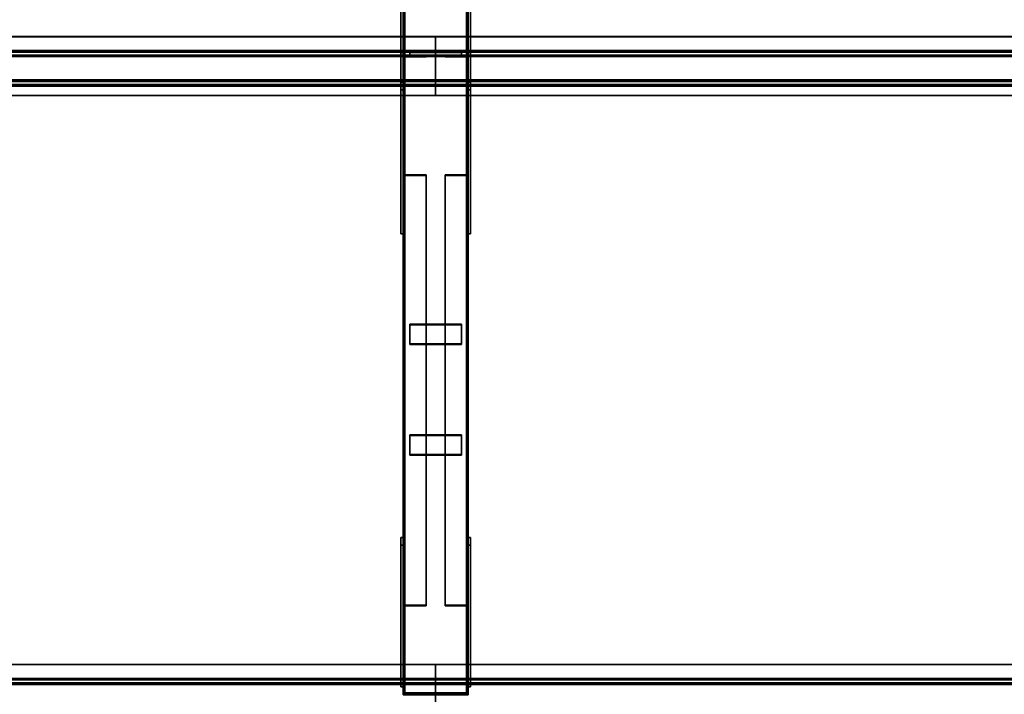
# Model space of a CAD drawing. Extents: x 13429 to 13460.1, y 572.8 to 605.1.
# Tile 77 of 256: x 13436.6 to 13438.5, y 580.3 to 581.6. Entities that reach past the tile are written whole.
import ezdxf

# ---------------------------------------------------------------- set-up
doc = ezdxf.new("R2010")
doc.units = 0
doc.header["$LTSCALE"] = 150
doc.header["$MEASUREMENT"] = 0
doc.layers.add('3DFACE_PLATE', color=7, linetype='CONTINUOUS')
doc.layers.add('3DFACE_SHAPE', color=7, linetype='CONTINUOUS')

msp = doc.modelspace()

# ---------------------------------------------------------------- linework, layer by layer
at = {"layer": '3DFACE_PLATE', "color": 6}
for points, invisible_edges in [([(13437.3358, 581.4783, 0.3474), (13437.3358, 581.4634, 0.4966), (13437.3358, 581.752, 0.3747)], 2), ([(13437.3358, 581.4634, 0.4966), (13437.3358, 581.737, 0.524), (13437.3358, 581.752, 0.3747)], 12), ([(13437.3358, 581.752, 0.3747), (13437.3408, 581.752, 0.3747), (13437.3358, 581.4783, 0.3474)], 2), ([(13437.3408, 581.752, 0.3747), (13437.3408, 581.4783, 0.3474), (13437.3358, 581.4783, 0.3474)], 12), ([(13437.3408, 581.752, 0.3747), (13437.3408, 581.737, 0.524), (13437.3408, 581.4783, 0.3474)], 2), ([(13437.4658, 581.4783, 0.3474), (13437.4658, 581.4634, 0.4966), (13437.4658, 581.752, 0.3747)], 2), ([(13437.4658, 581.4634, 0.4966), (13437.4658, 581.737, 0.524), (13437.4658, 581.752, 0.3747)], 12), ([(13437.4658, 581.752, 0.3747), (13437.4708, 581.752, 0.3747), (13437.4658, 581.4783, 0.3474)], 2), ([(13437.4708, 581.752, 0.3747), (13437.4708, 581.4783, 0.3474), (13437.4658, 581.4783, 0.3474)], 12), ([(13437.4708, 581.752, 0.3747), (13437.4708, 581.737, 0.524), (13437.4708, 581.4783, 0.3474)], 2), ([(13437.3358, 581.4634, 0.4966), (13437.3408, 581.4634, 0.4966), (13437.3358, 581.737, 0.524)], 2), ([(13437.3408, 581.4634, 0.4966), (13437.3408, 581.737, 0.524), (13437.3358, 581.737, 0.524)], 12), ([(13437.3408, 581.737, 0.524), (13437.3408, 581.4634, 0.4966), (13437.3408, 581.4783, 0.3474)], 12), ([(13437.4658, 581.4634, 0.4966), (13437.4708, 581.4634, 0.4966), (13437.4658, 581.737, 0.524)], 2), ([(13437.4708, 581.4634, 0.4966), (13437.4708, 581.737, 0.524), (13437.4658, 581.737, 0.524)], 12), ([(13437.4708, 581.737, 0.524), (13437.4708, 581.4634, 0.4966), (13437.4708, 581.4783, 0.3474)], 12), ([(13437.3358, 581.5354, 0.15), (13437.3358, 581.5354, 0), (13437.3358, 581.1854, 0.15)], 2), ([(13437.3358, 581.5354, 0), (13437.3358, 581.1854, 0), (13437.3358, 581.1854, 0.15)], 12), ([(13437.3358, 581.1854, 0.15), (13437.3408, 581.1854, 0.15), (13437.3358, 581.5354, 0.15)], 2), ([(13437.3408, 581.1854, 0.15), (13437.3408, 581.5354, 0.15), (13437.3358, 581.5354, 0.15)], 12), ([(13437.3358, 581.5354, 0), (13437.3408, 581.5354, 0), (13437.3358, 581.1854, 0)], 2), ([(13437.3408, 581.5354, 0), (13437.3408, 581.1854, 0), (13437.3358, 581.1854, 0)], 12), ([(13437.3358, 581.5354, 0.15), (13437.3408, 581.5354, 0.15), (13437.3358, 581.5354, 0)], 2), ([(13437.3408, 581.5354, 0.15), (13437.3408, 581.5354, 0), (13437.3358, 581.5354, 0)], 12), ([(13437.3408, 581.1854, 0.15), (13437.3408, 581.1854, 0), (13437.3408, 581.5354, 0.15)], 2), ([(13437.3408, 581.1854, 0), (13437.3408, 581.5354, 0), (13437.3408, 581.5354, 0.15)], 12), ([(13437.4533, 581.5355, 0.3054), (13437.4533, 581.5355, 0.2654), (13437.3533, 581.5355, 0.3054)], 2), ([(13437.4533, 581.5355, 0.2654), (13437.3533, 581.5355, 0.2654), (13437.3533, 581.5355, 0.3054)], 12), ([(13437.3533, 581.5355, 0.3054), (13437.3533, 581.5305, 0.3054), (13437.4533, 581.5355, 0.3054)], 2), ([(13437.3533, 581.5305, 0.3054), (13437.4533, 581.5305, 0.3054), (13437.4533, 581.5355, 0.3054)], 12), ([(13437.3533, 581.5355, 0.2654), (13437.3533, 581.5305, 0.2654), (13437.3533, 581.5355, 0.3054)], 2), ([(13437.3533, 581.5305, 0.2654), (13437.3533, 581.5305, 0.3054), (13437.3533, 581.5355, 0.3054)], 12), ([(13437.4533, 581.5355, 0.2654), (13437.4533, 581.5305, 0.2654), (13437.3533, 581.5355, 0.2654)], 2), ([(13437.4533, 581.5305, 0.2654), (13437.3533, 581.5305, 0.2654), (13437.3533, 581.5355, 0.2654)], 12), ([(13437.4533, 581.5355, 0.2334), (13437.4533, 581.5355, 0.1934), (13437.3533, 581.5355, 0.2334)], 2), ([(13437.4533, 581.5355, 0.1934), (13437.3533, 581.5355, 0.1934), (13437.3533, 581.5355, 0.2334)], 12), ([(13437.3533, 581.5355, 0.2334), (13437.3533, 581.5305, 0.2334), (13437.4533, 581.5355, 0.2334)], 2), ([(13437.3533, 581.5305, 0.2334), (13437.4533, 581.5305, 0.2334), (13437.4533, 581.5355, 0.2334)], 12), ([(13437.3533, 581.5355, 0.1934), (13437.3533, 581.5305, 0.1934), (13437.3533, 581.5355, 0.2334)], 2), ([(13437.3533, 581.5305, 0.1934), (13437.3533, 581.5305, 0.2334), (13437.3533, 581.5355, 0.2334)], 12), ([(13437.4533, 581.5355, 0.1934), (13437.4533, 581.5305, 0.1934), (13437.3533, 581.5355, 0.1934)], 2), ([(13437.4533, 581.5305, 0.1934), (13437.3533, 581.5305, 0.1934), (13437.3533, 581.5355, 0.1934)], 12), ([(13437.3533, 581.5305, 0.3054), (13437.3533, 581.5305, 0.2654), (13437.4533, 581.5305, 0.3054)], 2), ([(13437.3533, 581.5305, 0.2654), (13437.4533, 581.5305, 0.2654), (13437.4533, 581.5305, 0.3054)], 12), ([(13437.3533, 581.5305, 0.2334), (13437.3533, 581.5305, 0.1934), (13437.4533, 581.5305, 0.2334)], 2), ([(13437.3533, 581.5305, 0.1934), (13437.4533, 581.5305, 0.1934), (13437.4533, 581.5305, 0.2334)], 12), ([(13437.4533, 581.5355, 0.3054), (13437.4533, 581.5305, 0.3054), (13437.4533, 581.5355, 0.2654)], 2), ([(13437.4533, 581.5305, 0.3054), (13437.4533, 581.5305, 0.2654), (13437.4533, 581.5355, 0.2654)], 12), ([(13437.4533, 581.5355, 0.2334), (13437.4533, 581.5305, 0.2334), (13437.4533, 581.5355, 0.1934)], 2), ([(13437.4533, 581.5305, 0.2334), (13437.4533, 581.5305, 0.1934), (13437.4533, 581.5355, 0.1934)], 12), ([(13437.4658, 581.5354, 0.15), (13437.4658, 581.5354, 0), (13437.4658, 581.1854, 0.15)], 2), ([(13437.4658, 581.5354, 0), (13437.4658, 581.1854, 0), (13437.4658, 581.1854, 0.15)], 12), ([(13437.4658, 581.1854, 0.15), (13437.4708, 581.1854, 0.15), (13437.4658, 581.5354, 0.15)], 2), ([(13437.4708, 581.1854, 0.15), (13437.4708, 581.5354, 0.15), (13437.4658, 581.5354, 0.15)], 12), ([(13437.4658, 581.5354, 0), (13437.4708, 581.5354, 0), (13437.4658, 581.1854, 0)], 2), ([(13437.4708, 581.5354, 0), (13437.4708, 581.1854, 0), (13437.4658, 581.1854, 0)], 12), ([(13437.4658, 581.5354, 0.15), (13437.4708, 581.5354, 0.15), (13437.4658, 581.5354, 0)], 2), ([(13437.4708, 581.5354, 0.15), (13437.4708, 581.5354, 0), (13437.4658, 581.5354, 0)], 12), ([(13437.4708, 581.1854, 0.15), (13437.4708, 581.1854, 0), (13437.4708, 581.5354, 0.15)], 2), ([(13437.4708, 581.1854, 0), (13437.4708, 581.5354, 0), (13437.4708, 581.5354, 0.15)], 12), ([(13437.3358, 581.4783, 0.3474), (13437.3408, 581.4783, 0.3474), (13437.3358, 581.4634, 0.4966)], 2), ([(13437.3408, 581.4783, 0.3474), (13437.3408, 581.4634, 0.4966), (13437.3358, 581.4634, 0.4966)], 12), ([(13437.4658, 581.4783, 0.3474), (13437.4708, 581.4783, 0.3474), (13437.4658, 581.4634, 0.4966)], 2), ([(13437.4708, 581.4783, 0.3474), (13437.4708, 581.4634, 0.4966), (13437.4658, 581.4634, 0.4966)], 12), ([(13437.3358, 581.1854, 0), (13437.3408, 581.1854, 0), (13437.3358, 581.1854, 0.15)], 2), ([(13437.3408, 581.1854, 0), (13437.3408, 581.1854, 0.15), (13437.3358, 581.1854, 0.15)], 12), ([(13437.4658, 581.1854, 0), (13437.4708, 581.1854, 0), (13437.4658, 581.1854, 0.15)], 2), ([(13437.4708, 581.1854, 0), (13437.4708, 581.1854, 0.15), (13437.4658, 581.1854, 0.15)], 12), ([(13437.4533, 580.9731, 0.195), (13437.4533, 581.011, 0.1825), (13437.3533, 580.9731, 0.195)], 2), ([(13437.4533, 581.011, 0.1825), (13437.3533, 581.011, 0.1825), (13437.3533, 580.9731, 0.195)], 12), ([(13437.3533, 581.011, 0.1825), (13437.3533, 581.0095, 0.1777), (13437.3533, 580.9731, 0.195)], 2), ([(13437.4533, 581.011, 0.1825), (13437.4533, 581.0095, 0.1777), (13437.3533, 581.011, 0.1825)], 2), ([(13437.4533, 581.0095, 0.1777), (13437.3533, 581.0095, 0.1777), (13437.3533, 581.011, 0.1825)], 12), ([(13437.3533, 580.9715, 0.1903), (13437.3533, 581.0095, 0.1777), (13437.4533, 580.9715, 0.1903)], 2), ([(13437.3533, 581.0095, 0.1777), (13437.4533, 581.0095, 0.1777), (13437.4533, 580.9715, 0.1903)], 12), ([(13437.3533, 581.0095, 0.1777), (13437.3533, 580.9715, 0.1903), (13437.3533, 580.9731, 0.195)], 12), ([(13437.4533, 580.9731, 0.195), (13437.4533, 580.9715, 0.1903), (13437.4533, 581.011, 0.1825)], 2), ([(13437.4533, 580.9715, 0.1903), (13437.4533, 581.0095, 0.1777), (13437.4533, 581.011, 0.1825)], 12), ([(13437.3533, 580.9731, 0.195), (13437.3533, 580.9715, 0.1903), (13437.4533, 580.9731, 0.195)], 2), ([(13437.3533, 580.9715, 0.1903), (13437.4533, 580.9715, 0.1903), (13437.4533, 580.9731, 0.195)], 12), ([(13437.4533, 580.7594, 0.2655), (13437.4533, 580.7974, 0.253), (13437.3533, 580.7594, 0.2655)], 2), ([(13437.4533, 580.7974, 0.253), (13437.3533, 580.7974, 0.253), (13437.3533, 580.7594, 0.2655)], 12), ([(13437.3533, 580.7974, 0.253), (13437.3533, 580.7958, 0.2482), (13437.3533, 580.7594, 0.2655)], 2), ([(13437.4533, 580.7974, 0.253), (13437.4533, 580.7958, 0.2482), (13437.3533, 580.7974, 0.253)], 2), ([(13437.4533, 580.7958, 0.2482), (13437.3533, 580.7958, 0.2482), (13437.3533, 580.7974, 0.253)], 12), ([(13437.3533, 580.7578, 0.2608), (13437.3533, 580.7958, 0.2482), (13437.4533, 580.7578, 0.2608)], 2), ([(13437.3533, 580.7958, 0.2482), (13437.4533, 580.7958, 0.2482), (13437.4533, 580.7578, 0.2608)], 12), ([(13437.3533, 580.7958, 0.2482), (13437.3533, 580.7578, 0.2608), (13437.3533, 580.7594, 0.2655)], 12), ([(13437.4533, 580.7594, 0.2655), (13437.4533, 580.7578, 0.2608), (13437.4533, 580.7974, 0.253)], 2), ([(13437.4533, 580.7578, 0.2608), (13437.4533, 580.7958, 0.2482), (13437.4533, 580.7974, 0.253)], 12), ([(13437.3533, 580.7594, 0.2655), (13437.3533, 580.7578, 0.2608), (13437.4533, 580.7594, 0.2655)], 2), ([(13437.3533, 580.7578, 0.2608), (13437.4533, 580.7578, 0.2608), (13437.4533, 580.7594, 0.2655)], 12), ([(13437.3358, 580.3252, 0.2321), (13437.3358, 580.3102, 0.3813), (13437.3358, 580.5988, 0.2594)], 2), ([(13437.3358, 580.3102, 0.3813), (13437.3358, 580.5839, 0.4087), (13437.3358, 580.5988, 0.2594)], 12), ([(13437.3408, 580.3252, 0.2321), (13437.3358, 580.3252, 0.2321), (13437.3408, 580.5988, 0.2594)], 2), ([(13437.3358, 580.3252, 0.2321), (13437.3358, 580.5988, 0.2594), (13437.3408, 580.5988, 0.2594)], 12), ([(13437.3408, 580.5988, 0.2594), (13437.3358, 580.5988, 0.2594), (13437.3408, 580.5839, 0.4087)], 2), ([(13437.3358, 580.5988, 0.2594), (13437.3358, 580.5839, 0.4087), (13437.3408, 580.5839, 0.4087)], 12), ([(13437.3408, 580.5988, 0.2594), (13437.3408, 580.5839, 0.4087), (13437.3408, 580.3252, 0.2321)], 2), ([(13437.4658, 580.3252, 0.2321), (13437.4658, 580.3102, 0.3813), (13437.4658, 580.5988, 0.2594)], 2), ([(13437.4658, 580.3102, 0.3813), (13437.4658, 580.5839, 0.4087), (13437.4658, 580.5988, 0.2594)], 12), ([(13437.4708, 580.3252, 0.2321), (13437.4658, 580.3252, 0.2321), (13437.4708, 580.5988, 0.2594)], 2), ([(13437.4658, 580.3252, 0.2321), (13437.4658, 580.5988, 0.2594), (13437.4708, 580.5988, 0.2594)], 12), ([(13437.4708, 580.5988, 0.2594), (13437.4658, 580.5988, 0.2594), (13437.4708, 580.5839, 0.4087)], 2), ([(13437.4658, 580.5988, 0.2594), (13437.4658, 580.5839, 0.4087), (13437.4708, 580.5839, 0.4087)], 12), ([(13437.4708, 580.5988, 0.2594), (13437.4708, 580.5839, 0.4087), (13437.4708, 580.3252, 0.2321)], 2), ([(13437.3408, 580.5839, 0.4087), (13437.3358, 580.5839, 0.4087), (13437.3408, 580.3102, 0.3813)], 2), ([(13437.3358, 580.5839, 0.4087), (13437.3358, 580.3102, 0.3813), (13437.3408, 580.3102, 0.3813)], 12), ([(13437.3408, 580.5839, 0.4087), (13437.3408, 580.3102, 0.3813), (13437.3408, 580.3252, 0.2321)], 12), ([(13437.4708, 580.5839, 0.4087), (13437.4658, 580.5839, 0.4087), (13437.4708, 580.3102, 0.3813)], 2), ([(13437.4658, 580.5839, 0.4087), (13437.4658, 580.3102, 0.3813), (13437.4708, 580.3102, 0.3813)], 12), ([(13437.4708, 580.5839, 0.4087), (13437.4708, 580.3102, 0.3813), (13437.4708, 580.3252, 0.2321)], 12), ([(13437.3408, 580.3102, 0.3813), (13437.3358, 580.3102, 0.3813), (13437.3408, 580.3252, 0.2321)], 2), ([(13437.3358, 580.3102, 0.3813), (13437.3358, 580.3252, 0.2321), (13437.3408, 580.3252, 0.2321)], 12), ([(13437.4708, 580.3102, 0.3813), (13437.4658, 580.3102, 0.3813), (13437.4708, 580.3252, 0.2321)], 2), ([(13437.4658, 580.3102, 0.3813), (13437.4658, 580.3252, 0.2321), (13437.4708, 580.3252, 0.2321)], 12)]:
    msp.add_3dface(points, dxfattribs=dict(at, invisible_edges=invisible_edges))
at = {"layer": '3DFACE_SHAPE', "color": 13}
for points, invisible_edges in [([(13437.3408, 580.296, 0.03), (13437.3408, 585.146, 0.03), (13437.3408, 580.296, -0.02)], 2), ([(13437.3408, 585.146, 0.03), (13437.3408, 585.146, -0.02), (13437.3408, 580.296, -0.02)], 12), ([(13437.3439, 580.296, 0.03), (13437.3439, 585.146, 0.03), (13437.3408, 580.296, 0.03)], 2), ([(13437.3439, 585.146, 0.03), (13437.3408, 585.146, 0.03), (13437.3408, 580.296, 0.03)], 12), ([(13437.3408, 580.296, -0.02), (13437.3408, 585.146, -0.02), (13437.4658, 580.296, -0.02)], 2), ([(13437.3408, 585.146, -0.02), (13437.4658, 585.146, -0.02), (13437.4658, 580.296, -0.02)], 12), ([(13437.3408, 580.3, 0.3501), (13437.3408, 585.146, 0.8348), (13437.3439, 580.3, 0.3501)], 2), ([(13437.3408, 585.146, 0.8348), (13437.3439, 585.146, 0.8348), (13437.3439, 580.3, 0.3501)], 12), ([(13437.3408, 585.141, 0.8845), (13437.3408, 585.146, 0.8348), (13437.3408, 580.3, 0.3501)], 12), ([(13437.3408, 580.295, 0.3999), (13437.3408, 585.141, 0.8845), (13437.3408, 580.3, 0.3501)], 2), ([(13437.4658, 580.295, 0.3999), (13437.4658, 585.141, 0.8845), (13437.3408, 580.295, 0.3999)], 2), ([(13437.4658, 585.141, 0.8845), (13437.3408, 585.141, 0.8845), (13437.3408, 580.295, 0.3999)], 12), ([(13437.3439, 580.296, -0.017), (13437.3439, 585.146, -0.017), (13437.3439, 580.296, 0.03)], 2), ([(13437.3439, 585.146, -0.017), (13437.3439, 585.146, 0.03), (13437.3439, 580.296, 0.03)], 12), ([(13437.4628, 580.296, -0.017), (13437.4628, 585.146, -0.017), (13437.3439, 580.296, -0.017)], 2), ([(13437.4628, 585.146, -0.017), (13437.3439, 585.146, -0.017), (13437.3439, 580.296, -0.017)], 12), ([(13437.3439, 580.3, 0.3501), (13437.3439, 585.146, 0.8348), (13437.3439, 580.2953, 0.3969)], 2), ([(13437.3439, 585.146, 0.8348), (13437.3439, 585.1413, 0.8815), (13437.3439, 580.2953, 0.3969)], 12), ([(13437.3439, 580.2953, 0.3969), (13437.3439, 585.1413, 0.8815), (13437.4628, 580.2953, 0.3969)], 2), ([(13437.3439, 585.1413, 0.8815), (13437.4628, 585.1413, 0.8815), (13437.4628, 580.2953, 0.3969)], 12), ([(13437.4628, 580.296, 0.03), (13437.4628, 585.146, 0.03), (13437.4628, 580.296, -0.017)], 2), ([(13437.4628, 585.146, 0.03), (13437.4628, 585.146, -0.017), (13437.4628, 580.296, -0.017)], 12), ([(13437.4658, 580.296, 0.03), (13437.4658, 585.146, 0.03), (13437.4628, 580.296, 0.03)], 2), ([(13437.4658, 585.146, 0.03), (13437.4628, 585.146, 0.03), (13437.4628, 580.296, 0.03)], 12), ([(13437.4628, 580.3, 0.3501), (13437.4628, 585.146, 0.8348), (13437.4658, 580.3, 0.3501)], 2), ([(13437.4628, 585.146, 0.8348), (13437.4658, 585.146, 0.8348), (13437.4658, 580.3, 0.3501)], 12), ([(13437.4628, 585.1413, 0.8815), (13437.4628, 585.146, 0.8348), (13437.4628, 580.3, 0.3501)], 12), ([(13437.4628, 580.2953, 0.3969), (13437.4628, 585.1413, 0.8815), (13437.4628, 580.3, 0.3501)], 2), ([(13437.4658, 580.296, -0.02), (13437.4658, 585.146, -0.02), (13437.4658, 580.296, 0.03)], 2), ([(13437.4658, 585.146, -0.02), (13437.4658, 585.146, 0.03), (13437.4658, 580.296, 0.03)], 12), ([(13437.4658, 580.3, 0.3501), (13437.4658, 585.146, 0.8348), (13437.4658, 580.295, 0.3999)], 2), ([(13437.4658, 585.146, 0.8348), (13437.4658, 585.141, 0.8845), (13437.4658, 580.295, 0.3999)], 12), ([(13434.2033, 581.5662, 0.5168), (13437.4033, 581.5662, 0.5168), (13434.2033, 581.5363, 0.5138)], 2), ([(13437.4033, 581.5662, 0.5168), (13437.4033, 581.5363, 0.5138), (13434.2033, 581.5363, 0.5138)], 12), ([(13434.2033, 581.5659, 0.5198), (13437.4033, 581.5659, 0.5198), (13434.2033, 581.5662, 0.5168)], 2), ([(13437.4033, 581.5659, 0.5198), (13437.4033, 581.5662, 0.5168), (13434.2033, 581.5662, 0.5168)], 12), ([(13434.2033, 581.5391, 0.5171), (13437.4033, 581.5391, 0.5171), (13434.2033, 581.5659, 0.5198)], 2), ([(13437.4033, 581.5391, 0.5171), (13437.4033, 581.5659, 0.5198), (13434.2033, 581.5659, 0.5198)], 12), ([(13437.4033, 581.5659, 0.5198), (13437.4033, 581.5662, 0.5168), (13437.4033, 581.5363, 0.5138)], 12), ([(13437.4033, 581.5662, 0.5168), (13440.6033, 581.5662, 0.5168), (13437.4033, 581.5363, 0.5138)], 2), ([(13440.6033, 581.5662, 0.5168), (13440.6033, 581.5363, 0.5138), (13437.4033, 581.5363, 0.5138)], 12), ([(13437.4033, 581.5659, 0.5198), (13440.6033, 581.5659, 0.5198), (13437.4033, 581.5662, 0.5168)], 2), ([(13440.6033, 581.5659, 0.5198), (13440.6033, 581.5662, 0.5168), (13437.4033, 581.5662, 0.5168)], 12), ([(13437.4033, 581.5363, 0.5138), (13437.4033, 581.5662, 0.5168), (13437.4033, 581.5391, 0.5171)], 14), ([(13437.4033, 581.5662, 0.5168), (13437.4033, 581.5659, 0.5198), (13437.4033, 581.5391, 0.5171)], 12), ([(13437.4033, 581.5391, 0.5171), (13437.4033, 581.5659, 0.5198), (13437.4033, 581.5363, 0.5138)], 14), ([(13437.4033, 581.5391, 0.5171), (13440.6033, 581.5391, 0.5171), (13437.4033, 581.5659, 0.5198)], 2), ([(13440.6033, 581.5391, 0.5171), (13440.6033, 581.5659, 0.5198), (13437.4033, 581.5659, 0.5198)], 12), ([(13434.2033, 581.5304, 0.6036), (13437.4033, 581.5304, 0.6036), (13434.2033, 581.5391, 0.5171)], 2), ([(13437.4033, 581.5304, 0.6036), (13437.4033, 581.5391, 0.5171), (13434.2033, 581.5391, 0.5171)], 12), ([(13434.2033, 581.5363, 0.5138), (13437.4033, 581.5363, 0.5138), (13434.2033, 581.5277, 0.6003)], 2), ([(13437.4033, 581.5363, 0.5138), (13437.4033, 581.5277, 0.6003), (13434.2033, 581.5277, 0.6003)], 12), ([(13434.2033, 581.4707, 0.5977), (13437.4033, 581.4707, 0.5977), (13434.2033, 581.5304, 0.6036)], 2), ([(13437.4033, 581.4707, 0.5977), (13437.4033, 581.5304, 0.6036), (13434.2033, 581.5304, 0.6036)], 12), ([(13434.2033, 581.5277, 0.6003), (13437.4033, 581.5277, 0.6003), (13434.2033, 581.474, 0.5949)], 2), ([(13437.4033, 581.5277, 0.6003), (13437.4033, 581.474, 0.5949), (13434.2033, 581.474, 0.5949)], 12), ([(13437.3848, 581.5305, 0.0414), (13437.344, 581.5273, 0.0414), (13437.3408, 581.5305, 0.0414)], 3), ([(13437.344, 581.5273, 0.0414), (13437.3408, 581.4865, 0.0414), (13437.3408, 581.5305, 0.0414)], 13), ([(13437.3408, 581.4865, 0.4574), (13437.344, 581.5273, 0.4574), (13437.3408, 581.5305, 0.4574)], 3), ([(13437.344, 581.5273, 0.4574), (13437.3848, 581.5305, 0.4574), (13437.3408, 581.5305, 0.4574)], 13), ([(13437.3408, 581.4865, 0.0414), (13437.3408, 581.4865, 0.4574), (13437.3408, 581.5305, 0.0414)], 2), ([(13437.3408, 581.4865, 0.4574), (13437.3408, 581.5305, 0.4574), (13437.3408, 581.5305, 0.0414)], 12), ([(13437.3408, 581.5305, 0.0414), (13437.3408, 581.5305, 0.4574), (13437.3848, 581.5305, 0.0414)], 2), ([(13437.3408, 581.5305, 0.4574), (13437.3848, 581.5305, 0.4574), (13437.3848, 581.5305, 0.0414)], 12), ([(13437.344, 581.5273, 0.0414), (13437.344, 581.4865, 0.0414), (13437.3408, 581.4865, 0.0414)], 12), ([(13437.344, 581.4865, 0.4574), (13437.344, 581.5273, 0.4574), (13437.3408, 581.4865, 0.4574)], 2), ([(13437.3848, 581.5273, 0.0414), (13437.344, 581.5273, 0.0414), (13437.3848, 581.5305, 0.0414)], 2), ([(13437.344, 581.5273, 0.4574), (13437.3848, 581.5273, 0.4574), (13437.3848, 581.5305, 0.4574)], 12), ([(13437.344, 581.5273, 0.0414), (13437.344, 581.5273, 0.4574), (13437.344, 581.4865, 0.0414)], 2), ([(13437.344, 581.5273, 0.4574), (13437.344, 581.4865, 0.4574), (13437.344, 581.4865, 0.0414)], 12), ([(13437.3848, 581.5273, 0.0414), (13437.3848, 581.5273, 0.4574), (13437.344, 581.5273, 0.0414)], 2), ([(13437.3848, 581.5273, 0.4574), (13437.344, 581.5273, 0.4574), (13437.344, 581.5273, 0.0414)], 12), ([(13437.3848, 581.5305, 0.0414), (13437.3848, 581.5305, 0.4574), (13437.3848, 581.5273, 0.0414)], 2), ([(13437.3848, 581.5305, 0.4574), (13437.3848, 581.5273, 0.4574), (13437.3848, 581.5273, 0.0414)], 12), ([(13437.4033, 581.5304, 0.6036), (13437.4033, 581.5391, 0.5171), (13437.4033, 581.5277, 0.6003)], 14), ([(13437.4033, 581.5391, 0.5171), (13437.4033, 581.5363, 0.5138), (13437.4033, 581.5277, 0.6003)], 13), ([(13437.4033, 581.5304, 0.6036), (13440.6033, 581.5304, 0.6036), (13437.4033, 581.5391, 0.5171)], 2), ([(13440.6033, 581.5304, 0.6036), (13440.6033, 581.5391, 0.5171), (13437.4033, 581.5391, 0.5171)], 12), ([(13437.4033, 581.5277, 0.6003), (13437.4033, 581.5391, 0.5171), (13437.4033, 581.5304, 0.6036)], 13), ([(13437.4033, 581.5277, 0.6003), (13437.4033, 581.5363, 0.5138), (13437.4033, 581.5391, 0.5171)], 14), ([(13437.4033, 581.5363, 0.5138), (13440.6033, 581.5363, 0.5138), (13437.4033, 581.5277, 0.6003)], 2), ([(13440.6033, 581.5363, 0.5138), (13440.6033, 581.5277, 0.6003), (13437.4033, 581.5277, 0.6003)], 12), ([(13437.4033, 581.5277, 0.6003), (13437.4033, 581.474, 0.5949), (13437.4033, 581.5304, 0.6036)], 14), ([(13437.4033, 581.5304, 0.6036), (13437.4033, 581.474, 0.5949), (13437.4033, 581.4707, 0.5977)], 3), ([(13437.4033, 581.4707, 0.5977), (13440.6033, 581.4707, 0.5977), (13437.4033, 581.5304, 0.6036)], 2), ([(13440.6033, 581.4707, 0.5977), (13440.6033, 581.5304, 0.6036), (13437.4033, 581.5304, 0.6036)], 12), ([(13437.4033, 581.4707, 0.5977), (13437.4033, 581.5277, 0.6003), (13437.4033, 581.5304, 0.6036)], 3), ([(13437.4033, 581.5277, 0.6003), (13440.6033, 581.5277, 0.6003), (13437.4033, 581.474, 0.5949)], 2), ([(13440.6033, 581.5277, 0.6003), (13440.6033, 581.474, 0.5949), (13437.4033, 581.474, 0.5949)], 12), ([(13437.4033, 581.474, 0.5949), (13437.4033, 581.5277, 0.6003), (13437.4033, 581.4707, 0.5977)], 14), ([(13437.4218, 581.5273, 0.4574), (13437.4626, 581.5273, 0.4574), (13437.4218, 581.5305, 0.4574)], 2), ([(13437.4218, 581.5305, 0.4574), (13437.4626, 581.5273, 0.4574), (13437.4658, 581.5305, 0.4574)], 3), ([(13437.4626, 581.5273, 0.0414), (13437.4218, 581.5305, 0.0414), (13437.4658, 581.5305, 0.0414)], 13), ([(13437.4626, 581.5273, 0.0414), (13437.4218, 581.5273, 0.0414), (13437.4218, 581.5305, 0.0414)], 12), ([(13437.4218, 581.5305, 0.4574), (13437.4218, 581.5305, 0.0414), (13437.4218, 581.5273, 0.4574)], 2), ([(13437.4218, 581.5305, 0.0414), (13437.4218, 581.5273, 0.0414), (13437.4218, 581.5273, 0.4574)], 12), ([(13437.4658, 581.5305, 0.4574), (13437.4658, 581.5305, 0.0414), (13437.4218, 581.5305, 0.4574)], 2), ([(13437.4658, 581.5305, 0.0414), (13437.4218, 581.5305, 0.0414), (13437.4218, 581.5305, 0.4574)], 12), ([(13437.4218, 581.5273, 0.4574), (13437.4218, 581.5273, 0.0414), (13437.4626, 581.5273, 0.4574)], 2), ([(13437.4218, 581.5273, 0.0414), (13437.4626, 581.5273, 0.0414), (13437.4626, 581.5273, 0.4574)], 12), ([(13437.4626, 581.5273, 0.4574), (13437.4658, 581.4865, 0.4574), (13437.4658, 581.5305, 0.4574)], 13), ([(13437.4658, 581.4865, 0.0414), (13437.4626, 581.5273, 0.0414), (13437.4658, 581.5305, 0.0414)], 3), ([(13437.4626, 581.5273, 0.4574), (13437.4626, 581.4865, 0.4574), (13437.4658, 581.4865, 0.4574)], 12), ([(13437.4626, 581.4865, 0.0414), (13437.4626, 581.5273, 0.0414), (13437.4658, 581.4865, 0.0414)], 2), ([(13437.4626, 581.5273, 0.4574), (13437.4626, 581.5273, 0.0414), (13437.4626, 581.4865, 0.4574)], 2), ([(13437.4626, 581.5273, 0.0414), (13437.4626, 581.4865, 0.0414), (13437.4626, 581.4865, 0.4574)], 12), ([(13437.4658, 581.4865, 0.4574), (13437.4658, 581.4865, 0.0414), (13437.4658, 581.5305, 0.4574)], 2), ([(13437.4658, 581.4865, 0.0414), (13437.4658, 581.5305, 0.0414), (13437.4658, 581.5305, 0.4574)], 12), ([(13434.2033, 581.4827, 0.5084), (13437.4033, 581.4827, 0.5084), (13434.2033, 581.4528, 0.5054)], 2), ([(13437.4033, 581.4827, 0.5084), (13437.4033, 581.4528, 0.5054), (13434.2033, 581.4528, 0.5054)], 12), ([(13434.2033, 581.474, 0.5949), (13437.4033, 581.474, 0.5949), (13434.2033, 581.4827, 0.5084)], 2), ([(13437.4033, 581.474, 0.5949), (13437.4033, 581.4827, 0.5084), (13434.2033, 581.4827, 0.5084)], 12), ([(13437.344, 581.4865, 0.0414), (13437.344, 581.4865, 0.4574), (13437.3408, 581.4865, 0.0414)], 2), ([(13437.344, 581.4865, 0.4574), (13437.3408, 581.4865, 0.4574), (13437.3408, 581.4865, 0.0414)], 12), ([(13437.4033, 581.4528, 0.5054), (13437.4033, 581.4794, 0.5111), (13437.4033, 581.4827, 0.5084)], 3), ([(13437.4033, 581.4794, 0.5111), (13437.4033, 581.474, 0.5949), (13437.4033, 581.4827, 0.5084)], 13), ([(13437.4033, 581.4827, 0.5084), (13440.6033, 581.4827, 0.5084), (13437.4033, 581.4528, 0.5054)], 2), ([(13440.6033, 581.4827, 0.5084), (13440.6033, 581.4528, 0.5054), (13437.4033, 581.4528, 0.5054)], 12), ([(13437.4033, 581.474, 0.5949), (13440.6033, 581.474, 0.5949), (13437.4033, 581.4827, 0.5084)], 2), ([(13440.6033, 581.474, 0.5949), (13440.6033, 581.4827, 0.5084), (13437.4033, 581.4827, 0.5084)], 12), ([(13437.4033, 581.4528, 0.5054), (13437.4033, 581.4827, 0.5084), (13437.4033, 581.4525, 0.5085)], 2), ([(13437.4033, 581.4525, 0.5085), (13437.4033, 581.4827, 0.5084), (13437.4033, 581.4794, 0.5111)], 3), ([(13437.4033, 581.4827, 0.5084), (13437.4033, 581.474, 0.5949), (13437.4033, 581.4794, 0.5111)], 14), ([(13437.4626, 581.4865, 0.4574), (13437.4626, 581.4865, 0.0414), (13437.4658, 581.4865, 0.4574)], 2), ([(13437.4626, 581.4865, 0.0414), (13437.4658, 581.4865, 0.0414), (13437.4658, 581.4865, 0.4574)], 12), ([(13434.2033, 581.4794, 0.5111), (13437.4033, 581.4794, 0.5111), (13434.2033, 581.4707, 0.5977)], 2), ([(13437.4033, 581.4794, 0.5111), (13437.4033, 581.4707, 0.5977), (13434.2033, 581.4707, 0.5977)], 12), ([(13434.2033, 581.4525, 0.5085), (13437.4033, 581.4525, 0.5085), (13434.2033, 581.4794, 0.5111)], 2), ([(13437.4033, 581.4525, 0.5085), (13437.4033, 581.4794, 0.5111), (13434.2033, 581.4794, 0.5111)], 12), ([(13437.4033, 581.4525, 0.5085), (13437.4033, 581.4794, 0.5111), (13437.4033, 581.4528, 0.5054)], 2), ([(13437.4033, 581.474, 0.5949), (13437.4033, 581.4794, 0.5111), (13437.4033, 581.4707, 0.5977)], 13), ([(13437.4033, 581.4794, 0.5111), (13440.6033, 581.4794, 0.5111), (13437.4033, 581.4707, 0.5977)], 2), ([(13440.6033, 581.4794, 0.5111), (13440.6033, 581.4707, 0.5977), (13437.4033, 581.4707, 0.5977)], 12), ([(13437.4033, 581.4525, 0.5085), (13440.6033, 581.4525, 0.5085), (13437.4033, 581.4794, 0.5111)], 2), ([(13440.6033, 581.4525, 0.5085), (13440.6033, 581.4794, 0.5111), (13437.4033, 581.4794, 0.5111)], 12), ([(13437.4033, 581.4794, 0.5111), (13437.4033, 581.474, 0.5949), (13437.4033, 581.4707, 0.5977)], 3), ([(13434.2033, 581.4528, 0.5054), (13437.4033, 581.4528, 0.5054), (13434.2033, 581.4525, 0.5085)], 2), ([(13437.4033, 581.4528, 0.5054), (13437.4033, 581.4525, 0.5085), (13434.2033, 581.4525, 0.5085)], 12), ([(13437.4033, 581.4528, 0.5054), (13440.6033, 581.4528, 0.5054), (13437.4033, 581.4525, 0.5085)], 2), ([(13440.6033, 581.4528, 0.5054), (13440.6033, 581.4525, 0.5085), (13437.4033, 581.4525, 0.5085)], 12), ([(13437.3848, 581.2991, 0.0822), (13437.344, 581.2981, 0.0792), (13437.3408, 581.2991, 0.0822)], 3), ([(13437.344, 581.2981, 0.0792), (13437.3408, 581.2853, 0.0404), (13437.3408, 581.2991, 0.0822)], 13), ([(13437.3408, 581.2853, 0.0404), (13437.3408, 580.4544, 0.3145), (13437.3408, 581.2991, 0.0822)], 2), ([(13437.3408, 580.4544, 0.3145), (13437.3408, 580.4682, 0.3563), (13437.3408, 581.2991, 0.0822)], 12), ([(13437.3408, 581.2991, 0.0822), (13437.3408, 580.4682, 0.3563), (13437.3848, 581.2991, 0.0822)], 2), ([(13437.3408, 580.4682, 0.3563), (13437.3848, 580.4682, 0.3563), (13437.3848, 581.2991, 0.0822)], 12), ([(13437.344, 581.2981, 0.0792), (13437.344, 581.2853, 0.0404), (13437.3408, 581.2853, 0.0404)], 12), ([(13437.3848, 581.2981, 0.0792), (13437.344, 581.2981, 0.0792), (13437.3848, 581.2991, 0.0822)], 2), ([(13437.344, 581.2981, 0.0792), (13437.344, 580.4672, 0.3533), (13437.344, 581.2853, 0.0404)], 2), ([(13437.3848, 581.2981, 0.0792), (13437.3848, 580.4672, 0.3533), (13437.344, 581.2981, 0.0792)], 2), ([(13437.3848, 580.4672, 0.3533), (13437.344, 580.4672, 0.3533), (13437.344, 581.2981, 0.0792)], 12), ([(13437.3848, 581.2991, 0.0822), (13437.3848, 580.4682, 0.3563), (13437.3848, 581.2981, 0.0792)], 2), ([(13437.3848, 580.4682, 0.3563), (13437.3848, 580.4672, 0.3533), (13437.3848, 581.2981, 0.0792)], 12), ([(13437.4626, 581.2981, 0.0792), (13437.4218, 581.2991, 0.0822), (13437.4658, 581.2991, 0.0822)], 13), ([(13437.4626, 581.2981, 0.0792), (13437.4218, 581.2981, 0.0792), (13437.4218, 581.2991, 0.0822)], 12), ([(13437.4218, 580.4682, 0.3563), (13437.4218, 581.2991, 0.0822), (13437.4218, 580.4672, 0.3533)], 2), ([(13437.4218, 581.2991, 0.0822), (13437.4218, 581.2981, 0.0792), (13437.4218, 580.4672, 0.3533)], 12), ([(13437.4658, 580.4682, 0.3563), (13437.4658, 581.2991, 0.0822), (13437.4218, 580.4682, 0.3563)], 2), ([(13437.4658, 581.2991, 0.0822), (13437.4218, 581.2991, 0.0822), (13437.4218, 580.4682, 0.3563)], 12), ([(13437.4218, 580.4672, 0.3533), (13437.4218, 581.2981, 0.0792), (13437.4626, 580.4672, 0.3533)], 2), ([(13437.4218, 581.2981, 0.0792), (13437.4626, 581.2981, 0.0792), (13437.4626, 580.4672, 0.3533)], 12), ([(13437.4658, 581.2853, 0.0404), (13437.4626, 581.2981, 0.0792), (13437.4658, 581.2991, 0.0822)], 3), ([(13437.4626, 581.2853, 0.0404), (13437.4626, 581.2981, 0.0792), (13437.4658, 581.2853, 0.0404)], 2), ([(13437.4626, 580.4672, 0.3533), (13437.4626, 581.2981, 0.0792), (13437.4626, 580.4544, 0.3145)], 2), ([(13437.4626, 581.2981, 0.0792), (13437.4626, 581.2853, 0.0404), (13437.4626, 580.4544, 0.3145)], 12), ([(13437.4658, 581.2853, 0.0404), (13437.4658, 581.2991, 0.0822), (13437.4658, 580.4682, 0.3563)], 12), ([(13437.344, 581.2853, 0.0404), (13437.344, 580.4544, 0.3145), (13437.3408, 581.2853, 0.0404)], 2), ([(13437.344, 580.4544, 0.3145), (13437.3408, 580.4544, 0.3145), (13437.3408, 581.2853, 0.0404)], 12), ([(13437.344, 580.4672, 0.3533), (13437.344, 580.4544, 0.3145), (13437.344, 581.2853, 0.0404)], 12), ([(13437.4626, 580.4544, 0.3145), (13437.4626, 581.2853, 0.0404), (13437.4658, 580.4544, 0.3145)], 2), ([(13437.4626, 581.2853, 0.0404), (13437.4658, 581.2853, 0.0404), (13437.4658, 580.4544, 0.3145)], 12), ([(13437.4658, 580.4544, 0.3145), (13437.4658, 581.2853, 0.0404), (13437.4658, 580.4682, 0.3563)], 2), ([(13437.3408, 580.4544, 0.3145), (13437.344, 580.4672, 0.3533), (13437.3408, 580.4682, 0.3563)], 3), ([(13437.344, 580.4672, 0.3533), (13437.3848, 580.4682, 0.3563), (13437.3408, 580.4682, 0.3563)], 13), ([(13437.344, 580.4544, 0.3145), (13437.344, 580.4672, 0.3533), (13437.3408, 580.4544, 0.3145)], 2), ([(13437.344, 580.4672, 0.3533), (13437.3848, 580.4672, 0.3533), (13437.3848, 580.4682, 0.3563)], 12), ([(13437.4218, 580.4672, 0.3533), (13437.4626, 580.4672, 0.3533), (13437.4218, 580.4682, 0.3563)], 2), ([(13437.4218, 580.4682, 0.3563), (13437.4626, 580.4672, 0.3533), (13437.4658, 580.4682, 0.3563)], 3), ([(13437.4626, 580.4672, 0.3533), (13437.4658, 580.4544, 0.3145), (13437.4658, 580.4682, 0.3563)], 13), ([(13437.4626, 580.4672, 0.3533), (13437.4626, 580.4544, 0.3145), (13437.4658, 580.4544, 0.3145)], 12), ([(13434.2033, 580.3537, 0.3955), (13437.4033, 580.3537, 0.3955), (13434.2033, 580.3238, 0.3925)], 2), ([(13437.4033, 580.3537, 0.3955), (13437.4033, 580.3238, 0.3925), (13434.2033, 580.3238, 0.3925)], 12), ([(13434.2033, 580.3534, 0.3985), (13437.4033, 580.3534, 0.3985), (13434.2033, 580.3537, 0.3955)], 2), ([(13437.4033, 580.3534, 0.3985), (13437.4033, 580.3537, 0.3955), (13434.2033, 580.3537, 0.3955)], 12), ([(13434.2033, 580.3266, 0.3959), (13437.4033, 580.3266, 0.3959), (13434.2033, 580.3534, 0.3985)], 2), ([(13437.4033, 580.3266, 0.3959), (13437.4033, 580.3534, 0.3985), (13434.2033, 580.3534, 0.3985)], 12), ([(13437.3439, 580.299, 0.4), (13437.3408, 580.346, 0.4), (13437.3408, 580.296, 0.4)], 13), ([(13437.3439, 580.299, 0.4), (13437.3439, 580.346, 0.4), (13437.3408, 580.346, 0.4)], 12), ([(13437.3439, 580.346), (13437.3439, 580.299), (13437.3408, 580.346)], 2), ([(13437.3408, 580.346), (13437.3439, 580.299), (13437.3408, 580.296)], 3), ([(13437.3408, 580.346, 0.4), (13437.3408, 580.346), (13437.3408, 580.296, 0.4)], 2), ([(13437.3408, 580.346), (13437.3408, 580.296), (13437.3408, 580.296, 0.4)], 12), ([(13437.3439, 580.346, 0.4), (13437.3439, 580.346), (13437.3408, 580.346, 0.4)], 2), ([(13437.3439, 580.346), (13437.3408, 580.346), (13437.3408, 580.346, 0.4)], 12), ([(13437.3439, 580.299, 0.4), (13437.3439, 580.299), (13437.3439, 580.346, 0.4)], 2), ([(13437.3439, 580.299), (13437.3439, 580.346), (13437.3439, 580.346, 0.4)], 12), ([(13437.4033, 580.3534, 0.3985), (13437.4033, 580.3537, 0.3955), (13437.4033, 580.3238, 0.3925)], 12), ([(13437.4033, 580.3537, 0.3955), (13440.6033, 580.3537, 0.3955), (13437.4033, 580.3238, 0.3925)], 2), ([(13440.6033, 580.3537, 0.3955), (13440.6033, 580.3238, 0.3925), (13437.4033, 580.3238, 0.3925)], 12), ([(13437.4033, 580.3534, 0.3985), (13440.6033, 580.3534, 0.3985), (13437.4033, 580.3537, 0.3955)], 2), ([(13440.6033, 580.3534, 0.3985), (13440.6033, 580.3537, 0.3955), (13437.4033, 580.3537, 0.3955)], 12), ([(13437.4033, 580.3238, 0.3925), (13437.4033, 580.3537, 0.3955), (13437.4033, 580.3266, 0.3959)], 14), ([(13437.4033, 580.3537, 0.3955), (13437.4033, 580.3534, 0.3985), (13437.4033, 580.3266, 0.3959)], 12), ([(13437.4033, 580.3266, 0.3959), (13437.4033, 580.3534, 0.3985), (13437.4033, 580.3238, 0.3925)], 14), ([(13437.4033, 580.3266, 0.3959), (13440.6033, 580.3266, 0.3959), (13437.4033, 580.3534, 0.3985)], 2), ([(13440.6033, 580.3266, 0.3959), (13440.6033, 580.3534, 0.3985), (13437.4033, 580.3534, 0.3985)], 12), ([(13437.4628, 580.346, 0.4), (13437.4628, 580.299, 0.4), (13437.4658, 580.346, 0.4)], 2), ([(13437.4658, 580.346, 0.4), (13437.4628, 580.299, 0.4), (13437.4658, 580.296, 0.4)], 3), ([(13437.4628, 580.299), (13437.4658, 580.346), (13437.4658, 580.296)], 13), ([(13437.4628, 580.299), (13437.4628, 580.346), (13437.4658, 580.346)], 12), ([(13437.4628, 580.346, 0.4), (13437.4628, 580.346), (13437.4628, 580.299, 0.4)], 2), ([(13437.4628, 580.346), (13437.4628, 580.299), (13437.4628, 580.299, 0.4)], 12), ([(13437.4658, 580.346, 0.4), (13437.4658, 580.346), (13437.4628, 580.346, 0.4)], 2), ([(13437.4658, 580.346), (13437.4628, 580.346), (13437.4628, 580.346, 0.4)], 12), ([(13437.4658, 580.296, 0.4), (13437.4658, 580.296), (13437.4658, 580.346, 0.4)], 2), ([(13437.4658, 580.296), (13437.4658, 580.346), (13437.4658, 580.346, 0.4)], 12), ([(13434.2033, 580.3179, 0.4824), (13437.4033, 580.3179, 0.4824), (13434.2033, 580.3266, 0.3959)], 2), ([(13437.4033, 580.3179, 0.4824), (13437.4033, 580.3266, 0.3959), (13434.2033, 580.3266, 0.3959)], 12), ([(13434.2033, 580.3238, 0.3925), (13437.4033, 580.3238, 0.3925), (13434.2033, 580.3152, 0.4791)], 2), ([(13437.4033, 580.3238, 0.3925), (13437.4033, 580.3152, 0.4791), (13434.2033, 580.3152, 0.4791)], 12), ([(13437.4033, 580.3179, 0.4824), (13437.4033, 580.3266, 0.3959), (13437.4033, 580.3152, 0.4791)], 14), ([(13437.4033, 580.3266, 0.3959), (13437.4033, 580.3238, 0.3925), (13437.4033, 580.3152, 0.4791)], 13), ([(13437.4033, 580.3179, 0.4824), (13440.6033, 580.3179, 0.4824), (13437.4033, 580.3266, 0.3959)], 2), ([(13440.6033, 580.3179, 0.4824), (13440.6033, 580.3266, 0.3959), (13437.4033, 580.3266, 0.3959)], 12), ([(13437.4033, 580.3152, 0.4791), (13437.4033, 580.3266, 0.3959), (13437.4033, 580.3179, 0.4824)], 13), ([(13437.4033, 580.3152, 0.4791), (13437.4033, 580.3238, 0.3925), (13437.4033, 580.3266, 0.3959)], 14), ([(13437.4033, 580.3238, 0.3925), (13440.6033, 580.3238, 0.3925), (13437.4033, 580.3152, 0.4791)], 2), ([(13440.6033, 580.3238, 0.3925), (13440.6033, 580.3152, 0.4791), (13437.4033, 580.3152, 0.4791)], 12), ([(13434.2033, 580.2582, 0.4764), (13437.4033, 580.2582, 0.4764), (13434.2033, 580.3179, 0.4824)], 2), ([(13437.4033, 580.2582, 0.4764), (13437.4033, 580.3179, 0.4824), (13434.2033, 580.3179, 0.4824)], 12), ([(13434.2033, 580.3152, 0.4791), (13437.4033, 580.3152, 0.4791), (13434.2033, 580.2615, 0.4737)], 2), ([(13437.4033, 580.3152, 0.4791), (13437.4033, 580.2615, 0.4737), (13434.2033, 580.2615, 0.4737)], 12), ([(13437.4033, 580.3152, 0.4791), (13437.4033, 580.2615, 0.4737), (13437.4033, 580.3179, 0.4824)], 14), ([(13437.4033, 580.3179, 0.4824), (13437.4033, 580.2615, 0.4737), (13437.4033, 580.2582, 0.4764)], 3), ([(13437.4033, 580.2582, 0.4764), (13440.6033, 580.2582, 0.4764), (13437.4033, 580.3179, 0.4824)], 2), ([(13440.6033, 580.2582, 0.4764), (13440.6033, 580.3179, 0.4824), (13437.4033, 580.3179, 0.4824)], 12), ([(13437.4033, 580.2582, 0.4764), (13437.4033, 580.3152, 0.4791), (13437.4033, 580.3179, 0.4824)], 3), ([(13437.4033, 580.3152, 0.4791), (13440.6033, 580.3152, 0.4791), (13437.4033, 580.2615, 0.4737)], 2), ([(13440.6033, 580.3152, 0.4791), (13440.6033, 580.2615, 0.4737), (13437.4033, 580.2615, 0.4737)], 12), ([(13437.4033, 580.2615, 0.4737), (13437.4033, 580.3152, 0.4791), (13437.4033, 580.2582, 0.4764)], 14), ([(13437.3439, 580.3, 0.3501), (13437.3439, 580.2953, 0.3969), (13437.3408, 580.3, 0.3501)], 2), ([(13437.3408, 580.3, 0.3501), (13437.3439, 580.2953, 0.3969), (13437.3408, 580.295, 0.3999)], 3), ([(13437.4658, 580.296, 0.4), (13437.3439, 580.299, 0.4), (13437.3408, 580.296, 0.4)], 3), ([(13437.3439, 580.299), (13437.4628, 580.299), (13437.3408, 580.296)], 14), ([(13437.3408, 580.296), (13437.4628, 580.299), (13437.4658, 580.296)], 3), ([(13437.4658, 580.296, -0.02), (13437.3439, 580.296, -0.017), (13437.3408, 580.296, -0.02)], 3), ([(13437.3439, 580.296, -0.017), (13437.3408, 580.296, 0.03), (13437.3408, 580.296, -0.02)], 13), ([(13437.3439, 580.296, -0.017), (13437.3439, 580.296, 0.03), (13437.3408, 580.296, 0.03)], 12), ([(13437.4628, 580.299, 0.4), (13437.3439, 580.299, 0.4), (13437.4658, 580.296, 0.4)], 14), ([(13437.4628, 580.299, 0.4), (13437.4628, 580.299), (13437.3439, 580.299, 0.4)], 2), ([(13437.4628, 580.299), (13437.3439, 580.299), (13437.3439, 580.299, 0.4)], 12), ([(13437.4628, 580.296, -0.017), (13437.3439, 580.296, -0.017), (13437.4658, 580.296, -0.02)], 14), ([(13437.4628, 580.2953, 0.3969), (13437.4658, 580.3, 0.3501), (13437.4658, 580.295, 0.3999)], 13), ([(13437.4628, 580.2953, 0.3969), (13437.4628, 580.3, 0.3501), (13437.4658, 580.3, 0.3501)], 12), ([(13437.4628, 580.296, 0.03), (13437.4628, 580.296, -0.017), (13437.4658, 580.296, 0.03)], 2), ([(13437.4658, 580.296, 0.03), (13437.4628, 580.296, -0.017), (13437.4658, 580.296, -0.02)], 3)]:
    msp.add_3dface(points, dxfattribs=dict(at, invisible_edges=invisible_edges))

doc.saveas('drawing.dxf')
